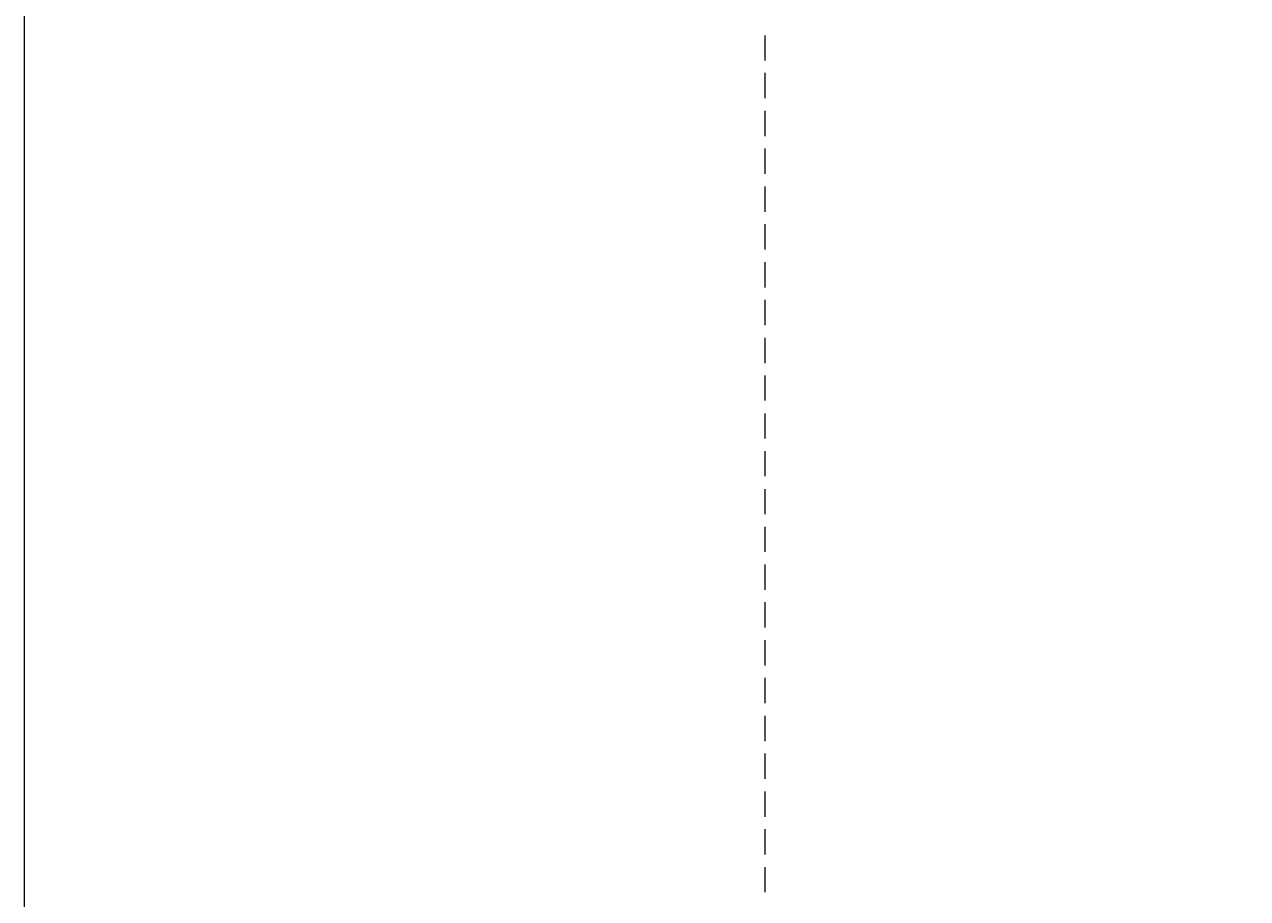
# Model space of a CAD drawing. Header units: centimetres. Extents: x -17621 to 77377, y -18613 to 66.
# Tile 16 of 173: x -17621 to -14538, y -10227 to -8025. Entities that reach past the tile are written whole.
import ezdxf

# ---------------------------------------------------------------- set-up
doc = ezdxf.new("R2010")
doc.units = ezdxf.units.CM
doc.layers.add('a_wymiarowanie', color=211, linetype='Continuous', lineweight=0)
doc.layers.add('PDF3_WIDOKOWA', color=7, linetype='Continuous')
doc.layers.add('PDF_WIDOKOWA', color=7, linetype='Continuous')
doc.styles.add('PDF Century Gothic', font='GOTHIC.TTF')
doc.dimstyles.new('ISO-25', dxfattribs={"dimtxt": 25, "dimasz": 20, "dimexe": 0.6, "dimexo": 0.375, "dimtad": 1, "dimdec": 0, "dimtxsty": 'PDF Century Gothic', "dimblk": 'ARCHTICK', "dimcen": 2.5, "dimadec": 1, "dimazin": 0, "dimtfac": 1, "dimtdec": 0, "dimtmove": 0, "dimatfit": 3, "dimldrblk": 'ARCHTICK', "dimfxl": 2, "dimfxlon": 1, "dimarcsym": 0})

# ---------------------------------------------------------------- blocks, each defined once
blk = doc.blocks.new('_ArchTick')
at = {"color": 0, "linetype": 'ByBlock', "const_width": 0.15}
blk.add_lwpolyline([(-0.5, -0.5), (0.5, 0.5)], dxfattribs=at)
blk = doc.blocks.new('*D360')
at = {"layer": 'a_wymiarowanie', "color": 0, "lineweight": -2, "transparency": 16777216}
for p, q in [((-15153.8, -16058.8), (-15153.8, -16061.4)), ((-15153.8, -16060.8), (-15058.5, -16060.8)), ((-15058.5, -16058.8), (-15058.5, -16061.4))]:
    blk.add_line(p, q, dxfattribs=at)
at = {"layer": 'Defpoints', "color": 0, "transparency": 16777216}
for p in [(-15058.5, 0), (-15153.8, -16019.3), (-15058.5, -16060.8)]:
    blk.add_point(p, dxfattribs=at)
at = {"layer": 'a_wymiarowanie', "color": 0, "lineweight": -2, "transparency": 16777216, "xscale": 20, "yscale": 20, "zscale": 20, "rotation": 180}
blk.add_blockref('_ArchTick', (-15153.8, -16060.8), dxfattribs=at)
at = {"layer": 'a_wymiarowanie', "color": 0, "lineweight": -2, "transparency": 16777216, "xscale": 20, "yscale": 20, "zscale": 20}
blk.add_blockref('_ArchTick', (-15058.5, -16060.8), dxfattribs=at)
at = {"layer": 'a_wymiarowanie', "color": 0, "transparency": 16777216, "insert": (-15106.1, -16047), "char_height": 25, "attachment_point": 5, "style": 'PDF Century Gothic'}
blk.add_mtext('95', dxfattribs=at)

msp = doc.modelspace()

# ---------------------------------------------------------------- linework, layer by layer
at = {"layer": 'PDF3_WIDOKOWA', "color": 7, "lineweight": 5, "true_color": 0xffffff}
msp.add_lwpolyline([(-17620.9, -18130.6), (-17620.9, -5206.1), (-1932.1, -5201.1), (-1932.1, -18125.6)], close=True, dxfattribs=at)
at = {"layer": 'PDF_WIDOKOWA', "lineweight": 5}
for points in [[(-15753.6, -8116.3), (-15753.6, -8052.8)], [(-15753.6, -8211.1), (-15753.6, -8147.6)], [(-15753.6, -8306.8), (-15753.6, -8243.3)], [(-15753.6, -8401.6), (-15753.6, -8338.1)], [(-15753.6, -8497.3), (-15753.6, -8433.8)], [(-15753.6, -8592.1), (-15753.6, -8528.6)], [(-15753.6, -8687.8), (-15753.6, -8624.3)], [(-15753.6, -8782.6), (-15753.6, -8719.1)], [(-15753.6, -8878.3), (-15753.6, -8814.8)], [(-15753.6, -8973.1), (-15753.6, -8909.6)], [(-15753.6, -9068.8), (-15753.6, -9005.3)], [(-15753.6, -9163.6), (-15753.6, -9100.1)], [(-15753.6, -9259.3), (-15753.6, -9195.8)], [(-15753.6, -9354.1), (-15753.6, -9290.6)], [(-15753.6, -9449.8), (-15753.6, -9386.3)], [(-15753.6, -9544.6), (-15753.6, -9481.1)], [(-15753.6, -9640.3), (-15753.6, -9576.8)], [(-15753.6, -9735.1), (-15753.6, -9671.6)], [(-15753.6, -9830.8), (-15753.6, -9767.3)], [(-15753.6, -9925.6), (-15753.6, -9862.1)], [(-15753.6, -10021.3), (-15753.6, -9957.8)], [(-15753.6, -10116.1), (-15753.6, -10052.6)], [(-15753.6, -10211.8), (-15753.6, -10148.3)]]:
    msp.add_lwpolyline(points, dxfattribs=at)

# ---------------------------------------------------------------- dimensions: what is measured, and where the dimension line sits
at = {"layer": 'a_wymiarowanie'}
dim = msp.add_linear_dim(base=(-15058.5, -16060.8), p1=(-15153.8, -16019.3), p2=(-15058.5, 0), dimstyle='ISO-25', dxfattribs=at)
dim.commit()
dim.dimension.update_dxf_attribs({"geometry": '*D360', "text_midpoint": (-15106.1, -16047)})

doc.saveas('drawing.dxf')
